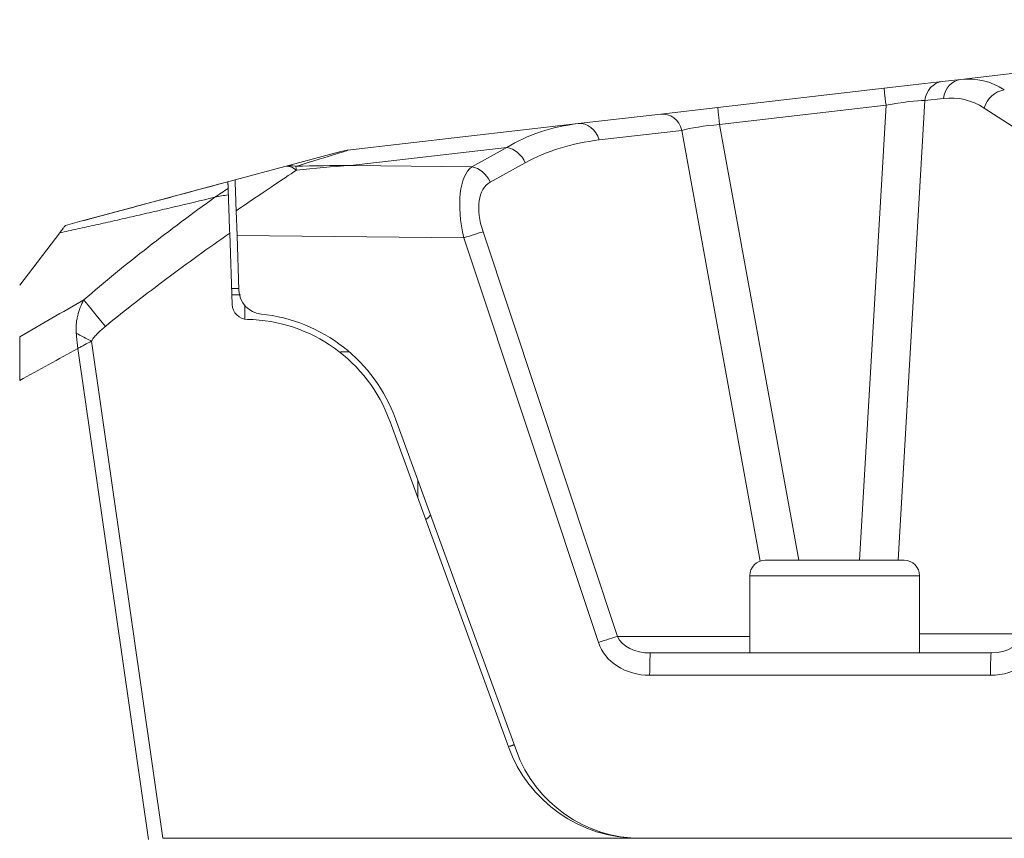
# Model space of a CAD drawing. Header units: millimetres. Extents: x 4 to 836, y 5 to 589.
# Tile 34 of 154: x 425 to 457, y 146 to 172. Entities that reach past the tile are written whole.
import ezdxf

# ---------------------------------------------------------------- set-up
doc = ezdxf.new("R2010")
doc.units = ezdxf.units.MM
doc.layers.add('1', color=7, linetype='Continuous', true_color=0xffffff)

msp = doc.modelspace()

# ---------------------------------------------------------------- linework, layer by layer
at = {"layer": '1', "color": 9, "linetype": 'Continuous', "lineweight": 18}
for p, q in [((455.482, 170.53), (472.238, 172.463)), ((452.998, 170.243), (454.881, 170.46)), ((454.881, 170.46), (455.482, 170.53)), ((447.608, 169.621), (452.998, 170.243)), ((443.083, 169.099), (445.765, 169.408)), ((445.765, 169.408), (447.608, 169.621)), ((435.617, 168.237), (443.083, 169.099)), ((433.583, 167.709), (435.4, 168.196)), ((431.972, 167.277), (433.583, 167.709)), ((430.957, 167.005), (431.972, 167.277)), ((428.759, 166.416), (430.957, 167.005)), ((427.019, 165.95), (428.759, 166.416)), ((432.035, 165.479), (432.007, 166.274)), ((426.29, 165.561), (424.995, 163.873)), ((431.878, 163.243), (431.798, 165.554)), ((432.035, 165.479), (432.097, 163.702)), ((432.095, 163.761), (431.86, 163.761)), ((441.085, 148.791), (437.172, 159.54)), ((436.984, 159.472), (440.824, 148.922)), ((445.428, 151.961), (449.572, 151.961)), ((453.07, 151.961), (456.468, 151.961)), ((445.053, 145.961), (429.637, 145.961)), ((459.451, 145.961), (445.053, 145.961))]:
    msp.add_line(p, q, dxfattribs=at)
at = {"layer": '1', "color": 9, "linetype": 'Continuous', "lineweight": 13}
for p, q in [((453.059, 169.692), (447.668, 169.07)), ((452.202, 154.962), (453.059, 169.692)), ((454.314, 169.845), (453.448, 154.962)), ((454.915, 169.915), (454.314, 169.845)), ((459.596, 167.421), (456.238, 169.602)), ((447.668, 169.07), (450.229, 154.962)), ((446.448, 168.881), (443.767, 168.571)), ((448.979, 154.933), (446.448, 168.881)), ((440.773, 168.329), (435.709, 167.744)), ((439.638, 167.702), (440.773, 168.329)), ((441.371, 167.829), (440.235, 167.202)), ((435.709, 167.744), (439.638, 167.702)), ((440.004, 165.591), (444.365, 152.494)), ((439.38, 165.4), (432.035, 165.479)), ((443.741, 152.303), (439.38, 165.4)), ((427.321, 162.056), (429.637, 145.961)), ((429.167, 145.927), (426.88, 161.822)), ((444.365, 152.494), (448.645, 152.494)), ((454.145, 152.581), (457.497, 152.581)), ((456.442, 151.238), (445.402, 151.238))]:
    msp.add_line(p, q, dxfattribs=at)
at = {"layer": '1', "color": 27, "linetype": 'Continuous', "lineweight": 18}
for p, q in [((435.668, 161.711), (435.395, 161.711)), ((435.395, 161.711), (435.395, 161.677)), ((449.145, 154.961), (453.645, 154.961)), ((448.645, 154.461), (448.645, 151.961)), ((454.145, 151.961), (454.145, 154.461)), ((449.572, 151.961), (453.07, 151.961))]:
    msp.add_line(p, q, dxfattribs=at)
at = {"layer": '1', "color": 27, "linetype": 'Continuous', "lineweight": 13}
for p, q in [((437.895, 157.554), (437.895, 156.97)), ((448.645, 154.461), (454.145, 154.461))]:
    msp.add_line(p, q, dxfattribs=at)
at = {"layer": '1', "color": 9, "linetype": 'Continuous', "lineweight": 18}
for centre, radius, start, end in [((435.789, 166.747), 1.5, 96.5835, 105), ((432.897, 163.73), 0.8, 182, 264.1587), ((432.378, 163.261), 0.5, 182, 269.0422), ((432.286, 157.761), 5, 20, 89.0422), ((432.286, 157.761), 5.2, 20, 84.1587), ((445.053, 150.461), 4.5, 200, 270), ((445.125, 150.261), 4.3, 200, 270)]:
    msp.add_arc(centre, radius, start, end, dxfattribs=at)
at = {"layer": '1', "color": 27, "linetype": 'Continuous', "lineweight": 18}
for centre, start, end in [((437.895, 156.711), 300.1753, 326.0306), ((449.145, 154.461), 90, 180), ((453.645, 154.461), 0, 90)]:
    msp.add_arc(centre, 0.5, start, end, dxfattribs=at)
at = {"layer": '1', "color": 9, "linetype": 'Continuous', "lineweight": 13}
for centre, major_axis, ratio, start_param, end_param in [((454.967, 169.715), (-0.086, 0.745), 0.877005, 0, 1.295121), ((455.568, 169.784), (-0.086, 0.745), 0.877005, 0, 1.295121), ((454.169, 160.312), (1.946, 10.196), 0.441133, 6.102903, 6.420468), ((453.084, 169.498), (-0.086, 0.745), 0.003951, 0, 1.306762), ((456.89, 169.472), (0.409, 0.629), 0.872046, 0.640229, 1.905037), ((452.974, 169.485), (1.52, 0.311), 0.119984, 0.466857, 1.490136), ((453.517, 160.442), (2.052, 9.443), 0.444783, 6.116253, 6.433818), ((445.851, 168.663), (-0.086, 0.745), 0.841353, 4.910452, 6.283185), ((447.694, 168.876), (-0.086, 0.745), 0.003951, 0, 1.306762), ((447.117, 159.498), (6.94, -8.407), 0.681309, 2.725655, 3.04322), ((443.169, 168.353), (-0.086, 0.745), 0.841353, 4.910452, 6.283185), ((447.723, 168.879), (1.502, 0.122), 0.129114, 1.596585, 2.573289), ((447.715, 159.715), (7.732, -7.021), 0.708948, 2.586491, 2.904056), ((379.694, 151.716), (55.925, 16.52), 0.001549, 6.03684, 6.292084), ((440.773, 167.611), (0.363, -0.657), 0.845139, 1.439128, 2.562872), ((430.787, 165.407), (3.604, 2.461), 0.006944, 0.488751, 1.220646), ((433.971, 166.26), (0.388, -1.449), 0.696276, 2.805969, 3.141593), ((433.971, 166.26), (0.388, -1.449), 0.436361, 2.604396, 3.141593), ((433.971, 166.26), (-0.057, 1.499), 0.058057, 5.803818, 6.04411), ((440.569, 165.301), (0.771, -2.485), 0.431649, 3.300236, 4.539608), ((439.638, 166.985), (0.363, -0.657), 0.845139, 1.439128, 2.562872), ((441.167, 165.519), (0.932, -1.683), 0.539998, 3.141059, 4.380431), ((439.406, 165.374), (0.712, 0.237), 0.044142, 0.559115, 1.592863), ((427.823, 162.482), (-0.95, 1.161), 0.00491, 0.666378, 1.521681), ((427.374, 162.004), (1.325, -0.704), 0.014465, 1.617991, 2.005597), ((443.767, 152.276), (0.712, 0.237), 0.044142, 0.559115, 1.592863), ((445.462, 152.711), (1.136, 0.04), 0.659185, 3.382829, 4.659347), ((456.414, 152.738), (1.729, -0.098), 0.865621, 4.77794, 6.174204), ((456.44, 152.711), (1.069, -0.039), 0.700758, 4.764615, 6.160878), ((445.436, 152.738), (1.759, 0.105), 0.850879, 3.365635, 4.642152), ((445.428, 151.211), (0, 0.75), 0.034899, 0, 1.53589), ((456.468, 151.211), (0, 0.75), 0.034899, 0, 1.53589)]:
    msp.add_ellipse(centre, major_axis=major_axis, ratio=ratio, start_param=start_param, end_param=end_param, dxfattribs=at)
for points in [[(433.937, 167.717), (434.528, 167.732), (435.118, 167.741), (435.709, 167.744)], [(433.961, 167.591), (434.544, 167.655), (435.126, 167.706), (435.709, 167.744)], [(426.88, 161.822), (426.25, 161.478), (425.621, 161.132), (424.995, 160.781)]]:
    msp.add_open_spline(points, degree=3, dxfattribs=at)
at = {"layer": '1', "color": 9, "linetype": 'Continuous', "lineweight": 18}
for points, knots in [([(426.477, 165.805), (426.676, 165.858), (426.879, 165.912), (427.191, 165.996), (427.295, 166.024), (427.506, 166.08), (427.613, 166.109), (427.933, 166.195), (428.149, 166.253), (428.586, 166.37), (428.806, 166.429), (429.249, 166.547), (429.472, 166.607), (429.921, 166.727), (430.146, 166.788), (430.825, 166.97), (431.281, 167.092), (431.74, 167.215)], [0, 0, 0, 0, 0.125, 0.125, 0.1875, 0.1875, 0.25, 0.25, 0.375, 0.375, 0.5, 0.5, 0.625, 0.625, 0.75, 0.75, 1, 1, 1, 1]), ([(431.74, 167.215), (431.74, 167.215), (431.74, 167.21), (431.74, 167.193), (431.741, 167.18), (431.742, 167.153), (431.742, 167.143), (431.743, 167.121), (431.743, 167.108), (431.745, 167.067), (431.746, 167.036), (431.747, 166.999)], [0, 0, 0, 0, 0.25, 0.25, 0.5, 0.5, 0.625, 0.625, 0.75, 0.75, 1, 1, 1, 1]), ([(432.007, 166.274), (432.005, 166.347), (432, 166.487), (431.995, 166.616), (431.992, 166.708), (431.991, 166.738), (431.989, 166.796), (431.988, 166.824), (431.985, 166.904), (431.984, 166.953), (431.981, 167.02), (431.981, 167.041), (431.979, 167.071), (431.979, 167.081), (431.978, 167.099), (431.978, 167.108), (431.977, 167.152), (431.976, 167.181), (431.974, 167.216), (431.974, 167.227), (431.974, 167.24), (431.973, 167.245), (431.973, 167.252), (431.973, 167.256), (431.972, 167.271), (431.972, 167.277), (431.972, 167.277)], [0, 0, 0, 0, 0.12502, 0.25004, 0.25004, 0.31255, 0.31255, 0.37506, 0.37506, 0.50008, 0.50008, 0.56259, 0.56259, 0.593844, 0.593844, 0.625099, 0.625099, 0.750119, 0.750119, 0.812629, 0.812629, 0.843884, 0.843884, 0.875139, 0.875139, 1, 1, 1, 1]), ([(431.747, 166.999), (431.748, 166.973), (431.749, 166.943), (431.751, 166.874), (431.753, 166.835), (431.754, 166.791)], [0, 0, 0, 0, 0.5, 0.5, 1, 1, 1, 1]), ([(431.754, 166.791), (431.756, 166.75), (431.757, 166.706), (431.76, 166.638), (431.76, 166.615), (431.762, 166.568), (431.763, 166.544), (431.767, 166.423), (431.771, 166.322), (431.775, 166.189), (431.776, 166.163), (431.778, 166.109), (431.779, 166.082), (431.782, 166), (431.784, 165.945), (431.79, 165.78), (431.794, 165.668), (431.798, 165.554)], [0, 0, 0, 0, 0.125, 0.125, 0.1875, 0.1875, 0.25, 0.25, 0.5, 0.5, 0.5625, 0.5625, 0.625, 0.625, 0.75, 0.75, 1, 1, 1, 1]), ([(426.29, 165.561), (426.325, 165.607), (426.355, 165.645), (426.385, 165.685), (426.391, 165.692), (426.402, 165.706), (426.407, 165.713), (426.422, 165.732), (426.43, 165.743), (426.452, 165.771), (426.462, 165.784), (426.471, 165.797), (426.474, 165.8), (426.477, 165.804), (426.477, 165.805), (426.477, 165.805)], [0, 0, 0, 0, 0.25021, 0.25021, 0.312762, 0.312762, 0.375315, 0.375315, 0.50042, 0.50042, 0.750629, 0.750629, 0.875734, 0.875734, 1, 1, 1, 1]), ([(424.995, 160.781), (424.995, 160.909), (424.995, 161.036), (424.995, 161.224), (424.995, 161.286), (424.995, 161.379), (424.995, 161.41), (424.995, 161.471), (424.995, 161.502), (424.995, 161.654), (424.995, 161.77), (424.995, 161.935), (424.995, 161.989), (424.995, 162.067), (424.995, 162.093), (424.995, 162.143), (424.995, 162.168), (424.995, 162.192)], [0, 0, 0, 0, 0.25, 0.25, 0.375, 0.375, 0.4375, 0.4375, 0.5, 0.5, 0.75, 0.75, 0.875, 0.875, 0.9375, 0.9375, 1, 1, 1, 1])]:
    msp.add_open_spline(points, degree=3, knots=knots, dxfattribs=at)
at = {"layer": '1', "color": 9, "linetype": 'Continuous', "lineweight": 13}
for points, knots in [([(431.314, 166.713), (431.384, 166.764), (431.455, 166.813), (431.6, 166.908), (431.673, 166.954), (431.747, 166.999)], [0, 0, 0, 0, 0.5, 0.5, 1, 1, 1, 1]), ([(431.314, 166.713), (430.872, 166.608), (430.433, 166.504), (429.782, 166.351), (429.566, 166.301), (429.136, 166.201), (428.923, 166.152), (428.5, 166.054), (428.29, 166.006), (427.874, 165.912), (427.669, 165.866), (427.264, 165.775), (427.064, 165.731), (426.769, 165.666), (426.672, 165.644), (426.479, 165.602), (426.384, 165.581), (426.29, 165.561)], [0, 0, 0, 0, 0.25, 0.25, 0.375, 0.375, 0.5, 0.5, 0.625, 0.625, 0.75, 0.75, 0.875, 0.875, 0.9375, 0.9375, 1, 1, 1, 1]), ([(427.073, 163.392), (427.411, 163.687), (427.754, 163.975), (428.449, 164.544), (428.8, 164.823), (429.51, 165.375), (429.867, 165.646), (430.587, 166.184), (430.95, 166.45), (431.314, 166.713)], [0, 0, 0, 0, 0.25, 0.25, 0.5, 0.5, 0.75, 0.75, 1, 1, 1, 1]), ([(431.754, 166.791), (431.678, 166.782), (431.604, 166.771), (431.457, 166.745), (431.384, 166.73), (431.314, 166.713)], [0, 0, 0, 0, 0.5, 0.5, 1, 1, 1, 1]), ([(431.798, 165.554), (431.454, 165.313), (431.112, 165.07), (430.432, 164.579), (430.093, 164.331), (429.42, 163.829), (429.086, 163.576), (428.423, 163.061), (428.095, 162.8), (427.77, 162.535)], [0, 0, 0, 0, 0.25, 0.25, 0.5, 0.5, 0.75, 0.75, 1, 1, 1, 1]), ([(424.995, 162.192), (425.34, 162.396), (425.685, 162.597), (426.378, 162.997), (426.725, 163.195), (427.073, 163.392)], [0, 0, 0, 0, 0.5, 0.5, 1, 1, 1, 1]), ([(426.825, 162.318), (426.821, 162.366), (426.82, 162.414), (426.82, 162.51), (426.823, 162.558), (426.832, 162.653), (426.838, 162.7), (426.853, 162.793), (426.863, 162.839), (426.896, 162.974), (426.925, 163.061), (426.991, 163.23), (427.03, 163.312), (427.073, 163.392)], [0, 0, 0, 0, 0.125, 0.125, 0.25, 0.25, 0.375, 0.375, 0.5, 0.5, 0.75, 0.75, 1, 1, 1, 1]), ([(427.77, 162.535), (427.728, 162.5), (427.686, 162.464), (427.604, 162.391), (427.564, 162.353), (427.487, 162.275), (427.449, 162.235), (427.397, 162.171), (427.38, 162.149), (427.349, 162.104), (427.334, 162.08), (427.321, 162.056)], [0, 0, 0, 0, 0.25, 0.25, 0.5, 0.5, 0.75, 0.75, 0.875, 0.875, 1, 1, 1, 1]), ([(426.88, 161.822), (426.877, 161.843), (426.874, 161.864), (426.868, 161.905), (426.86, 161.968), (426.853, 162.03), (426.839, 162.154), (426.831, 162.236), (426.825, 162.318)], [0, 0, 0, 0, 0.125, 0.125, 0.25, 0.5, 0.5, 1, 1, 1, 1]), ([(426.88, 161.822), (426.897, 161.832), (426.916, 161.842), (426.952, 161.861), (427.006, 161.891), (427.061, 161.92), (427.172, 161.979), (427.246, 162.017), (427.321, 162.056)], [0, 0, 0, 0, 0.125, 0.125, 0.25, 0.5, 0.5, 1, 1, 1, 1])]:
    msp.add_open_spline(points, degree=3, knots=knots, dxfattribs=at)
at = {"layer": '1', "color": 252, "linetype": 'Continuous', "lineweight": 13}
msp.add_open_spline([(432.15, 163.561), (432.103, 163.561), (432.056, 163.561), (431.96, 163.561), (431.912, 163.561), (431.863, 163.561)], degree=3, knots=[0, 0, 0, 0, 0.490421, 0.490421, 1, 1, 1, 1], dxfattribs=at)
at = {"layer": '1', "color": 252, "linetype": 'Continuous', "lineweight": 18}
for points in [[(432.286, 162.761), (432.286, 163.22)], [(440.867, 148.938), (441.012, 148.991)]]:
    msp.add_open_spline(points, degree=1, dxfattribs=at)

doc.saveas('drawing.dxf')
